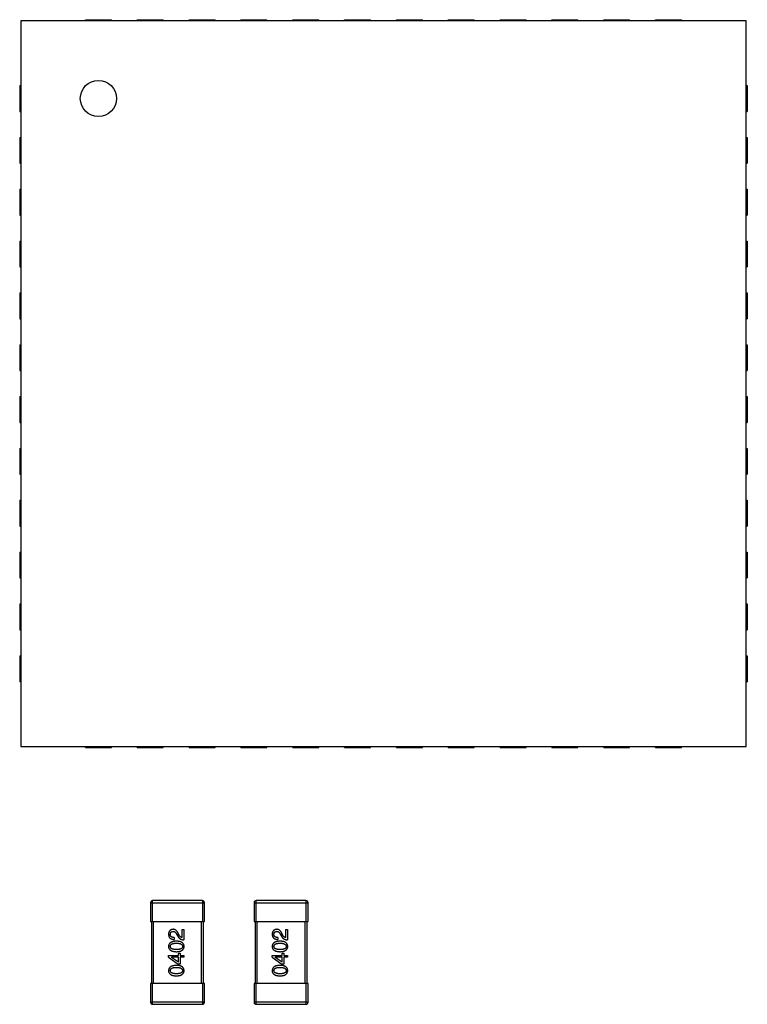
# Model space of a CAD drawing. Header units: millimetres. Extents: x 170 to 326, y 157 to 284.
# Tile 70 of 117: x 281.49 to 288.51, y 222.18 to 231.67. Entities that reach past the tile are written whole.
import ezdxf

# ---------------------------------------------------------------- set-up
doc = ezdxf.new("R2010")
doc.units = ezdxf.units.MM
doc.header["$LTSCALE"] = 30.734
doc.layers.get('0').update_dxf_attribs({"linetype": 'CONTINUOUS'})

msp = doc.modelspace()

# ---------------------------------------------------------------- linework, layer by layer
at = {"linetype": 'Continuous'}
for p, q in [((288.4977, 231.6632), (281.4977, 231.6632)), ((281.4977, 231.6632), (281.4977, 224.6632)), ((282.1227, 231.6732), (282.3727, 231.6732)), ((282.1227, 231.6632), (282.1227, 231.6732)), ((282.3727, 231.6632), (282.3727, 231.6732)), ((282.6227, 231.6732), (282.8727, 231.6732)), ((282.6227, 231.6632), (282.6227, 231.6732)), ((282.8727, 231.6632), (282.8727, 231.6732)), ((283.1227, 231.6732), (283.3727, 231.6732)), ((283.1227, 231.6632), (283.1227, 231.6732)), ((283.3727, 231.6632), (283.3727, 231.6732)), ((283.6227, 231.6732), (283.8727, 231.6732)), ((283.6227, 231.6632), (283.6227, 231.6732)), ((283.8727, 231.6632), (283.8727, 231.6732)), ((284.1227, 231.6732), (284.3727, 231.6732)), ((284.1227, 231.6632), (284.1227, 231.6732)), ((284.3727, 231.6632), (284.3727, 231.6732)), ((284.6227, 231.6732), (284.8727, 231.6732)), ((284.6227, 231.6632), (284.6227, 231.6732)), ((284.8727, 231.6632), (284.8727, 231.6732)), ((285.1227, 231.6732), (285.3727, 231.6732)), ((285.1227, 231.6632), (285.1227, 231.6732)), ((285.3727, 231.6632), (285.3727, 231.6732)), ((285.6227, 231.6732), (285.8727, 231.6732)), ((285.6227, 231.6632), (285.6227, 231.6732)), ((285.8727, 231.6632), (285.8727, 231.6732)), ((286.1227, 231.6732), (286.3727, 231.6732)), ((286.1227, 231.6632), (286.1227, 231.6732)), ((286.3727, 231.6632), (286.3727, 231.6732)), ((286.6227, 231.6732), (286.8727, 231.6732)), ((286.6227, 231.6632), (286.6227, 231.6732)), ((286.8727, 231.6632), (286.8727, 231.6732)), ((287.1227, 231.6732), (287.3727, 231.6732)), ((287.1227, 231.6632), (287.1227, 231.6732)), ((287.3727, 231.6632), (287.3727, 231.6732)), ((287.6227, 231.6732), (287.8727, 231.6732)), ((287.6227, 231.6632), (287.6227, 231.6732)), ((287.8727, 231.6732), (287.8727, 231.6632)), ((288.4977, 224.6632), (288.4977, 231.6632)), ((281.4877, 231.0382), (281.4977, 231.0382)), ((281.4877, 231.0382), (281.4877, 230.7882)), ((288.4977, 231.0382), (288.5077, 231.0382)), ((288.5077, 231.0382), (288.5077, 230.7882)), ((281.4877, 230.7882), (281.4977, 230.7882)), ((288.4977, 230.7882), (288.5077, 230.7882)), ((281.4877, 230.5382), (281.4977, 230.5382)), ((281.4877, 230.5382), (281.4877, 230.2882)), ((288.4977, 230.5382), (288.5077, 230.5382)), ((288.5077, 230.5382), (288.5077, 230.2882)), ((281.4877, 230.2882), (281.4977, 230.2882)), ((288.4977, 230.2882), (288.5077, 230.2882)), ((281.4877, 230.0382), (281.4977, 230.0382)), ((281.4877, 230.0382), (281.4877, 229.7882)), ((288.4977, 230.0382), (288.5077, 230.0382)), ((288.5077, 230.0382), (288.5077, 229.7882)), ((281.4877, 229.7882), (281.4977, 229.7882)), ((288.4977, 229.7882), (288.5077, 229.7882)), ((281.4877, 229.5382), (281.4977, 229.5382)), ((281.4877, 229.5382), (281.4877, 229.2882)), ((288.4977, 229.5382), (288.5077, 229.5382)), ((288.5077, 229.5382), (288.5077, 229.2882)), ((281.4877, 229.2882), (281.4977, 229.2882)), ((288.4977, 229.2882), (288.5077, 229.2882)), ((281.4877, 229.0382), (281.4977, 229.0382)), ((281.4877, 229.0382), (281.4877, 228.7882)), ((288.4977, 229.0382), (288.5077, 229.0382)), ((288.5077, 229.0382), (288.5077, 228.7882)), ((281.4877, 228.7882), (281.4977, 228.7882)), ((288.4977, 228.7882), (288.5077, 228.7882)), ((281.4877, 228.5382), (281.4977, 228.5382)), ((281.4877, 228.5382), (281.4877, 228.2882)), ((288.4977, 228.5382), (288.5077, 228.5382)), ((288.5077, 228.5382), (288.5077, 228.2882)), ((281.4877, 228.2882), (281.4977, 228.2882)), ((288.4977, 228.2882), (288.5077, 228.2882)), ((281.4877, 228.0382), (281.4977, 228.0382)), ((281.4877, 228.0382), (281.4877, 227.7882)), ((288.4977, 228.0382), (288.5077, 228.0382)), ((288.5077, 228.0382), (288.5077, 227.7882)), ((281.4877, 227.7882), (281.4977, 227.7882)), ((288.4977, 227.7882), (288.5077, 227.7882)), ((281.4877, 227.5382), (281.4977, 227.5382)), ((281.4877, 227.5382), (281.4877, 227.2882)), ((288.4977, 227.5382), (288.5077, 227.5382)), ((288.5077, 227.5382), (288.5077, 227.2882)), ((281.4877, 227.2882), (281.4977, 227.2882)), ((288.4977, 227.2882), (288.5077, 227.2882)), ((281.4877, 227.0382), (281.4977, 227.0382)), ((281.4877, 227.0382), (281.4877, 226.7882)), ((288.4977, 227.0382), (288.5077, 227.0382)), ((288.5077, 227.0382), (288.5077, 226.7882)), ((281.4877, 226.7882), (281.4977, 226.7882)), ((288.4977, 226.7882), (288.5077, 226.7882)), ((281.4877, 226.5382), (281.4977, 226.5382)), ((281.4877, 226.5382), (281.4877, 226.2882)), ((288.4977, 226.5382), (288.5077, 226.5382)), ((288.5077, 226.5382), (288.5077, 226.2882)), ((281.4877, 226.2882), (281.4977, 226.2882)), ((288.4977, 226.2882), (288.5077, 226.2882)), ((281.4877, 226.0382), (281.4977, 226.0382)), ((281.4877, 226.0382), (281.4877, 225.7882)), ((288.4977, 226.0382), (288.5077, 226.0382)), ((288.5077, 226.0382), (288.5077, 225.7882)), ((281.4877, 225.7882), (281.4977, 225.7882)), ((288.4977, 225.7882), (288.5077, 225.7882)), ((281.4877, 225.5382), (281.4977, 225.5382)), ((281.4877, 225.5382), (281.4877, 225.2882)), ((288.4977, 225.5382), (288.5077, 225.5382)), ((288.5077, 225.5382), (288.5077, 225.2882)), ((281.4977, 225.2882), (281.4877, 225.2882)), ((288.4977, 225.2882), (288.5077, 225.2882)), ((281.4977, 224.6632), (288.4977, 224.6632)), ((282.1227, 224.6532), (282.1227, 224.6632)), ((282.1227, 224.6532), (282.3727, 224.6532)), ((282.3727, 224.6532), (282.3727, 224.6632)), ((282.6227, 224.6532), (282.6227, 224.6632)), ((282.6227, 224.6532), (282.8727, 224.6532)), ((282.8727, 224.6532), (282.8727, 224.6632)), ((283.1227, 224.6532), (283.1227, 224.6632)), ((283.1227, 224.6532), (283.3727, 224.6532)), ((283.3727, 224.6532), (283.3727, 224.6632)), ((283.6227, 224.6532), (283.6227, 224.6632)), ((283.6227, 224.6532), (283.8727, 224.6532)), ((283.8727, 224.6532), (283.8727, 224.6632)), ((284.1227, 224.6532), (284.1227, 224.6632)), ((284.1227, 224.6532), (284.3727, 224.6532)), ((284.3727, 224.6532), (284.3727, 224.6632)), ((284.6227, 224.6532), (284.6227, 224.6632)), ((284.6227, 224.6532), (284.8727, 224.6532)), ((284.8727, 224.6532), (284.8727, 224.6632)), ((285.1227, 224.6532), (285.1227, 224.6632)), ((285.1227, 224.6532), (285.3727, 224.6532)), ((285.3727, 224.6532), (285.3727, 224.6632)), ((285.6227, 224.6532), (285.6227, 224.6632)), ((285.6227, 224.6532), (285.8727, 224.6532)), ((285.8727, 224.6532), (285.8727, 224.6632)), ((286.1227, 224.6532), (286.1227, 224.6632)), ((286.1227, 224.6532), (286.3727, 224.6532)), ((286.3727, 224.6532), (286.3727, 224.6632)), ((286.6227, 224.6532), (286.6227, 224.6632)), ((286.6227, 224.6532), (286.8727, 224.6532)), ((286.8727, 224.6532), (286.8727, 224.6632)), ((287.1227, 224.6532), (287.1227, 224.6632)), ((287.1227, 224.6532), (287.3727, 224.6532)), ((287.3727, 224.6532), (287.3727, 224.6632)), ((287.6227, 224.6532), (287.6227, 224.6632)), ((287.6227, 224.6532), (287.8727, 224.6532)), ((287.8727, 224.6532), (287.8727, 224.6632)), ((282.75, 223.1563), (283.27, 223.1563)), ((282.75, 223.1563), (282.75, 222.9763)), ((283.25, 223.1763), (282.77, 223.1763)), ((282.77, 222.9763), (282.77, 223.1763)), ((283.25, 223.1763), (283.25, 222.9763)), ((283.27, 222.9763), (283.27, 223.1563)), ((283.75, 223.1563), (284.27, 223.1563)), ((283.75, 223.1563), (283.75, 222.9763)), ((284.25, 223.1763), (283.77, 223.1763)), ((283.77, 222.9763), (283.77, 223.1763)), ((284.25, 223.1763), (284.25, 222.9763)), ((284.27, 222.9763), (284.27, 223.1563)), ((282.75, 222.9763), (283.27, 222.9763)), ((282.76, 222.9763), (282.76, 222.3763)), ((282.78, 222.3763), (282.78, 222.9763)), ((283.054, 222.8994), (283.0713, 222.8994)), ((283.054, 222.8191), (283.054, 222.8994)), ((283.0713, 222.8994), (283.0713, 222.7986)), ((283.24, 222.9763), (283.24, 222.3763)), ((283.26, 222.3763), (283.26, 222.9763)), ((283.75, 222.9763), (284.27, 222.9763)), ((283.76, 222.9763), (283.76, 222.3763)), ((283.78, 222.3763), (283.78, 222.9763)), ((284.054, 222.8994), (284.0713, 222.8994)), ((284.054, 222.8191), (284.054, 222.8994)), ((284.0713, 222.8994), (284.0713, 222.7986)), ((284.24, 222.9763), (284.24, 222.3763)), ((284.26, 222.3763), (284.26, 222.9763)), ((282.977, 222.8207), (282.977, 222.8019)), ((283.0016, 222.8527), (283.0131, 222.833)), ((283.0262, 222.8437), (283.0172, 222.8593)), ((283.977, 222.8207), (283.977, 222.8019)), ((284.0016, 222.8527), (284.0131, 222.833)), ((284.0262, 222.8437), (284.0172, 222.8593)), ((282.9237, 222.6474), (283.0196, 222.6474)), ((282.9237, 222.6319), (282.9237, 222.6474)), ((282.9237, 222.6319), (283.0172, 222.5646)), ((283.0196, 222.6294), (282.9524, 222.6294)), ((282.9524, 222.6294), (282.9524, 222.6286)), ((283.0196, 222.5819), (282.9524, 222.6286)), ((283.0196, 222.6696), (283.0352, 222.6696)), ((283.0196, 222.6474), (283.0196, 222.6696)), ((283.0196, 222.5819), (283.0196, 222.6294)), ((283.0352, 222.6696), (283.0352, 222.6474)), ((283.0352, 222.6474), (283.0713, 222.6474)), ((283.0713, 222.6294), (283.0352, 222.6294)), ((283.0352, 222.6294), (283.0352, 222.5646)), ((283.0713, 222.6474), (283.0713, 222.6294)), ((283.9237, 222.6474), (284.0196, 222.6474)), ((283.9237, 222.6319), (283.9237, 222.6474)), ((283.9237, 222.6319), (284.0172, 222.5646)), ((284.0196, 222.6294), (283.9524, 222.6294)), ((283.9524, 222.6294), (283.9524, 222.6286)), ((284.0196, 222.5819), (283.9524, 222.6286)), ((284.0196, 222.6696), (284.0352, 222.6696)), ((284.0196, 222.6474), (284.0196, 222.6696)), ((284.0196, 222.5819), (284.0196, 222.6294)), ((284.0352, 222.6696), (284.0352, 222.6474)), ((284.0352, 222.6474), (284.0713, 222.6474)), ((284.0713, 222.6294), (284.0352, 222.6294)), ((284.0352, 222.6294), (284.0352, 222.5646)), ((284.0713, 222.6474), (284.0713, 222.6294)), ((283.0352, 222.5646), (283.0172, 222.5646)), ((284.0352, 222.5646), (284.0172, 222.5646)), ((283.27, 222.3763), (282.75, 222.3763)), ((282.75, 222.3763), (282.75, 222.1963)), ((282.77, 222.1763), (282.77, 222.3763)), ((283.25, 222.3763), (283.25, 222.1763)), ((283.27, 222.1963), (283.27, 222.3763)), ((284.27, 222.3763), (283.75, 222.3763)), ((283.75, 222.3763), (283.75, 222.1963)), ((283.77, 222.1763), (283.77, 222.3763)), ((284.25, 222.3763), (284.25, 222.1763)), ((284.27, 222.1963), (284.27, 222.3763)), ((283.27, 222.1963), (282.75, 222.1963)), ((282.77, 222.1763), (283.25, 222.1763)), ((284.27, 222.1963), (283.75, 222.1963)), ((283.77, 222.1763), (284.25, 222.1763))]:
    msp.add_line(p, q, dxfattribs=at)
msp.add_circle((282.2477, 230.9132), 0.175, dxfattribs=at)
for centre, start, end in [((282.77, 223.1563), 90, 180), ((283.25, 223.1563), 0, 90), ((283.77, 223.1563), 90, 180), ((284.25, 223.1563), 0, 90), ((282.77, 222.1963), 180, 270), ((283.25, 222.1963), 270, 0), ((283.77, 222.1963), 180, 270), ((284.25, 222.1963), 270, 0)]:
    msp.add_arc(centre, 0.02, start, end, dxfattribs=at)
for points, knots in [([(282.968, 222.8994), (282.9663, 222.8993), (282.963, 222.899), (282.9582, 222.8982), (282.9537, 222.8971), (282.9496, 222.8957), (282.9457, 222.8939), (282.9421, 222.8918), (282.9389, 222.8894), (282.9359, 222.8866), (282.9333, 222.8835), (282.931, 222.88), (282.929, 222.8763), (282.9273, 222.8722), (282.926, 222.8678), (282.9248, 222.8631), (282.9241, 222.858), (282.9238, 222.8545), (282.9237, 222.8527)], [0, 0, 0, 0, 0.070688, 0.137741, 0.201612, 0.262778, 0.321223, 0.378455, 0.434411, 0.490146, 0.546362, 0.603392, 0.662208, 0.723401, 0.787372, 0.85442, 0.925153, 1, 1, 1, 1]), ([(283.0172, 222.8593), (283.0164, 222.861), (283.0148, 222.8643), (283.0123, 222.869), (283.0098, 222.8734), (283.0071, 222.8774), (283.0043, 222.8811), (283.0015, 222.8845), (282.9985, 222.8875), (282.9955, 222.8902), (282.9924, 222.8926), (282.9892, 222.8946), (282.9858, 222.8962), (282.9824, 222.8976), (282.979, 222.8986), (282.9754, 222.8992), (282.9717, 222.8995), (282.9692, 222.8995), (282.968, 222.8994)], [0, 0, 0, 0, 0.082731, 0.161257, 0.236138, 0.307554, 0.375712, 0.440848, 0.502916, 0.562567, 0.619798, 0.675716, 0.73039, 0.78386, 0.837315, 0.890547, 0.944917, 1, 1, 1, 1]), ([(283.968, 222.8994), (283.9663, 222.8993), (283.963, 222.899), (283.9582, 222.8982), (283.9537, 222.8971), (283.9496, 222.8957), (283.9457, 222.8939), (283.9421, 222.8918), (283.9389, 222.8894), (283.9359, 222.8866), (283.9333, 222.8835), (283.931, 222.88), (283.929, 222.8763), (283.9273, 222.8722), (283.926, 222.8678), (283.9248, 222.8631), (283.9241, 222.858), (283.9238, 222.8545), (283.9237, 222.8527)], [0, 0, 0, 0, 0.070688, 0.137741, 0.201612, 0.262778, 0.321223, 0.378455, 0.434411, 0.490146, 0.546362, 0.603392, 0.662208, 0.723401, 0.787372, 0.85442, 0.925153, 1, 1, 1, 1]), ([(284.0172, 222.8593), (284.0164, 222.861), (284.0148, 222.8643), (284.0123, 222.869), (284.0098, 222.8734), (284.0071, 222.8774), (284.0043, 222.8811), (284.0015, 222.8845), (283.9985, 222.8875), (283.9955, 222.8902), (283.9924, 222.8926), (283.9892, 222.8946), (283.9858, 222.8962), (283.9824, 222.8976), (283.979, 222.8986), (283.9754, 222.8992), (283.9717, 222.8995), (283.9692, 222.8995), (283.968, 222.8994)], [0, 0, 0, 0, 0.082731, 0.161257, 0.236138, 0.307554, 0.375712, 0.440848, 0.502916, 0.562567, 0.619798, 0.675716, 0.73039, 0.78386, 0.837315, 0.890547, 0.944917, 1, 1, 1, 1]), ([(282.9237, 222.8527), (282.9238, 222.8507), (282.924, 222.8468), (282.9248, 222.8411), (282.926, 222.8358), (282.9276, 222.8308), (282.9295, 222.8263), (282.9319, 222.8221), (282.9346, 222.8183), (282.9378, 222.8149), (282.9414, 222.8119), (282.9453, 222.8093), (282.9496, 222.8071), (282.9543, 222.8053), (282.9595, 222.8038), (282.965, 222.8028), (282.9708, 222.8021), (282.9749, 222.802), (282.977, 222.8019)], [0, 0, 0, 0, 0.07282, 0.141057, 0.2062, 0.267672, 0.326735, 0.383519, 0.439188, 0.494454, 0.549628, 0.605958, 0.66397, 0.72402, 0.787502, 0.854127, 0.925065, 1, 1, 1, 1]), ([(282.9409, 222.8503), (282.941, 222.8514), (282.9411, 222.8536), (282.9414, 222.8568), (282.9421, 222.8597), (282.9428, 222.8625), (282.9438, 222.8651), (282.9449, 222.8675), (282.9463, 222.8696), (282.9478, 222.8716), (282.9496, 222.8733), (282.9515, 222.8749), (282.9537, 222.8762), (282.956, 222.8774), (282.9585, 222.8782), (282.9612, 222.879), (282.9641, 222.8795), (282.9661, 222.8797), (282.9672, 222.8798)], [0, 0, 0, 0, 0.076112, 0.148436, 0.216883, 0.281466, 0.34298, 0.402356, 0.459881, 0.51546, 0.571111, 0.62658, 0.683162, 0.741007, 0.801404, 0.863825, 0.930544, 1, 1, 1, 1]), ([(282.977, 222.8207), (282.9755, 222.8208), (282.9727, 222.8209), (282.9686, 222.8213), (282.9648, 222.8219), (282.9613, 222.8228), (282.958, 222.8239), (282.955, 222.8252), (282.9523, 222.8267), (282.9499, 222.8285), (282.9478, 222.8304), (282.9459, 222.8326), (282.9444, 222.835), (282.9431, 222.8377), (282.9421, 222.8405), (282.9414, 222.8436), (282.941, 222.8468), (282.941, 222.8491), (282.9409, 222.8503)], [0, 0, 0, 0, 0.082594, 0.15978, 0.232961, 0.301462, 0.365595, 0.426678, 0.484662, 0.540809, 0.595146, 0.648401, 0.702272, 0.757102, 0.813447, 0.872233, 0.934055, 1, 1, 1, 1]), ([(282.9672, 222.8798), (282.968, 222.8798), (282.9696, 222.8799), (282.972, 222.8797), (282.9744, 222.8793), (282.9767, 222.8787), (282.979, 222.8778), (282.9813, 222.8767), (282.9835, 222.8754), (282.9856, 222.8738), (282.9878, 222.872), (282.9899, 222.8699), (282.9919, 222.8676), (282.994, 222.8651), (282.9959, 222.8624), (282.9979, 222.8594), (282.9998, 222.8561), (283.001, 222.8539), (283.0016, 222.8527)], [0, 0, 0, 0, 0.052237, 0.103888, 0.155485, 0.207395, 0.259864, 0.31356, 0.369176, 0.4266, 0.486836, 0.550048, 0.61567, 0.685271, 0.75824, 0.834614, 0.915635, 1, 1, 1, 1]), ([(283.0131, 222.833), (283.0138, 222.8317), (283.0153, 222.829), (283.0179, 222.8252), (283.0205, 222.8216), (283.0234, 222.8183), (283.0264, 222.8152), (283.0297, 222.8124), (283.033, 222.8099), (283.0366, 222.8076), (283.0403, 222.8055), (283.0442, 222.8038), (283.0483, 222.8023), (283.0526, 222.801), (283.057, 222.8), (283.0616, 222.7993), (283.0664, 222.7988), (283.0696, 222.7987), (283.0713, 222.7986)], [0, 0, 0, 0, 0.065828, 0.130094, 0.192451, 0.254037, 0.313974, 0.373757, 0.433048, 0.492243, 0.551902, 0.611758, 0.672678, 0.734814, 0.798569, 0.863693, 0.930488, 1, 1, 1, 1]), ([(283.054, 222.8191), (283.0527, 222.8194), (283.0501, 222.8199), (283.0464, 222.8215), (283.0427, 222.8237), (283.0391, 222.8265), (283.0357, 222.8299), (283.0324, 222.8339), (283.0291, 222.8386), (283.0272, 222.8419), (283.0262, 222.8437)], [0, 0, 0, 0, 0.103034, 0.208166, 0.318255, 0.434664, 0.559728, 0.695394, 0.841708, 1, 1, 1, 1]), ([(283.9237, 222.8527), (283.9238, 222.8507), (283.924, 222.8468), (283.9248, 222.8411), (283.926, 222.8358), (283.9276, 222.8308), (283.9295, 222.8263), (283.9319, 222.8221), (283.9346, 222.8183), (283.9378, 222.8149), (283.9414, 222.8119), (283.9453, 222.8093), (283.9496, 222.8071), (283.9543, 222.8053), (283.9595, 222.8038), (283.965, 222.8028), (283.9708, 222.8021), (283.9749, 222.802), (283.977, 222.8019)], [0, 0, 0, 0, 0.07282, 0.141057, 0.2062, 0.267672, 0.326735, 0.383519, 0.439188, 0.494454, 0.549628, 0.605958, 0.66397, 0.72402, 0.787502, 0.854127, 0.925065, 1, 1, 1, 1]), ([(283.9409, 222.8503), (283.941, 222.8514), (283.9411, 222.8536), (283.9414, 222.8568), (283.9421, 222.8597), (283.9428, 222.8625), (283.9438, 222.8651), (283.9449, 222.8675), (283.9463, 222.8696), (283.9478, 222.8716), (283.9496, 222.8733), (283.9515, 222.8749), (283.9537, 222.8762), (283.956, 222.8774), (283.9585, 222.8782), (283.9612, 222.879), (283.9641, 222.8795), (283.9661, 222.8797), (283.9672, 222.8798)], [0, 0, 0, 0, 0.076112, 0.148436, 0.216883, 0.281466, 0.34298, 0.402356, 0.459881, 0.51546, 0.571111, 0.62658, 0.683162, 0.741007, 0.801404, 0.863825, 0.930544, 1, 1, 1, 1]), ([(283.977, 222.8207), (283.9755, 222.8208), (283.9727, 222.8209), (283.9686, 222.8213), (283.9648, 222.8219), (283.9613, 222.8228), (283.958, 222.8239), (283.955, 222.8252), (283.9523, 222.8267), (283.9499, 222.8285), (283.9478, 222.8304), (283.9459, 222.8326), (283.9444, 222.835), (283.9431, 222.8377), (283.9421, 222.8405), (283.9414, 222.8436), (283.941, 222.8468), (283.941, 222.8491), (283.9409, 222.8503)], [0, 0, 0, 0, 0.082594, 0.15978, 0.232961, 0.301462, 0.365595, 0.426678, 0.484662, 0.540809, 0.595146, 0.648401, 0.702272, 0.757102, 0.813447, 0.872233, 0.934055, 1, 1, 1, 1]), ([(283.9672, 222.8798), (283.968, 222.8798), (283.9696, 222.8799), (283.972, 222.8797), (283.9744, 222.8793), (283.9767, 222.8787), (283.979, 222.8778), (283.9813, 222.8767), (283.9835, 222.8754), (283.9856, 222.8738), (283.9878, 222.872), (283.9899, 222.8699), (283.9919, 222.8676), (283.994, 222.8651), (283.9959, 222.8624), (283.9979, 222.8594), (283.9998, 222.8561), (284.001, 222.8539), (284.0016, 222.8527)], [0, 0, 0, 0, 0.052237, 0.103888, 0.155485, 0.207395, 0.259864, 0.31356, 0.369176, 0.4266, 0.486836, 0.550048, 0.61567, 0.685271, 0.75824, 0.834614, 0.915635, 1, 1, 1, 1]), ([(284.0131, 222.833), (284.0138, 222.8317), (284.0153, 222.829), (284.0179, 222.8252), (284.0205, 222.8216), (284.0234, 222.8183), (284.0264, 222.8152), (284.0297, 222.8124), (284.033, 222.8099), (284.0366, 222.8076), (284.0403, 222.8055), (284.0442, 222.8038), (284.0483, 222.8023), (284.0526, 222.801), (284.057, 222.8), (284.0616, 222.7993), (284.0664, 222.7988), (284.0696, 222.7987), (284.0713, 222.7986)], [0, 0, 0, 0, 0.065828, 0.130094, 0.192451, 0.254037, 0.313974, 0.373757, 0.433048, 0.492243, 0.551902, 0.611758, 0.672678, 0.734814, 0.798569, 0.863693, 0.930488, 1, 1, 1, 1]), ([(284.054, 222.8191), (284.0527, 222.8194), (284.0501, 222.8199), (284.0464, 222.8215), (284.0427, 222.8237), (284.0391, 222.8265), (284.0357, 222.8299), (284.0324, 222.8339), (284.0291, 222.8386), (284.0272, 222.8419), (284.0262, 222.8437)], [0, 0, 0, 0, 0.103034, 0.208166, 0.318255, 0.434664, 0.559728, 0.695394, 0.841708, 1, 1, 1, 1]), ([(282.9999, 222.7853), (282.9969, 222.7852), (282.9911, 222.7849), (282.9826, 222.7841), (282.9747, 222.7829), (282.9673, 222.7813), (282.9606, 222.7794), (282.9543, 222.7772), (282.9487, 222.7745), (282.9436, 222.7715), (282.9391, 222.7681), (282.9351, 222.7644), (282.9318, 222.7603), (282.929, 222.7558), (282.9268, 222.751), (282.9251, 222.7458), (282.9241, 222.7403), (282.9238, 222.7365), (282.9237, 222.7345)], [0, 0, 0, 0, 0.088475, 0.171606, 0.249595, 0.322626, 0.391327, 0.455765, 0.516374, 0.573675, 0.628522, 0.681161, 0.732559, 0.783563, 0.83504, 0.887639, 0.942585, 1, 1, 1, 1]), ([(282.9237, 222.7345), (282.9238, 222.7325), (282.924, 222.7286), (282.9249, 222.723), (282.9266, 222.7177), (282.9287, 222.7128), (282.9314, 222.7083), (282.9348, 222.7042), (282.9387, 222.7004), (282.9432, 222.6971), (282.9483, 222.6941), (282.954, 222.6915), (282.9602, 222.6892), (282.967, 222.6874), (282.9744, 222.6858), (282.9824, 222.6847), (282.991, 222.684), (282.9969, 222.6838), (282.9999, 222.6837)], [0, 0, 0, 0, 0.057911, 0.113262, 0.165956, 0.217443, 0.268511, 0.319665, 0.372, 0.426129, 0.483365, 0.543779, 0.607756, 0.676562, 0.749704, 0.827713, 0.911177, 1, 1, 1, 1]), ([(282.9409, 222.7345), (282.941, 222.7358), (282.9411, 222.7382), (282.9417, 222.7418), (282.9429, 222.7451), (282.9445, 222.7482), (282.9467, 222.751), (282.9492, 222.7536), (282.9523, 222.7559), (282.9557, 222.758), (282.9597, 222.7598), (282.9641, 222.7614), (282.9689, 222.7627), (282.9742, 222.7638), (282.98, 222.7646), (282.9863, 222.7652), (282.9929, 222.7656), (282.9976, 222.7656), (282.9999, 222.7656)], [0, 0, 0, 0, 0.050604, 0.098688, 0.145699, 0.191791, 0.238625, 0.286717, 0.337546, 0.391814, 0.449755, 0.512106, 0.579685, 0.652048, 0.730262, 0.814146, 0.904281, 1, 1, 1, 1]), ([(282.9999, 222.7042), (282.9976, 222.7042), (282.9929, 222.7042), (282.9863, 222.7046), (282.98, 222.7052), (282.9742, 222.706), (282.9689, 222.7071), (282.9641, 222.7083), (282.9597, 222.7099), (282.9557, 222.7117), (282.9522, 222.7137), (282.9492, 222.7159), (282.9467, 222.7184), (282.9445, 222.7212), (282.9429, 222.7242), (282.9417, 222.7274), (282.9411, 222.7309), (282.941, 222.7333), (282.9409, 222.7345)], [0, 0, 0, 0, 0.096452, 0.187278, 0.271765, 0.350519, 0.423437, 0.491321, 0.554011, 0.612224, 0.666281, 0.717003, 0.764884, 0.811423, 0.856783, 0.902993, 0.950236, 1, 1, 1, 1]), ([(283.0737, 222.7345), (283.0736, 222.7365), (283.0734, 222.7404), (283.0725, 222.746), (283.071, 222.7512), (283.0689, 222.7561), (283.0662, 222.7607), (283.063, 222.7648), (283.0592, 222.7686), (283.0549, 222.7719), (283.0499, 222.7749), (283.0444, 222.7775), (283.0384, 222.7798), (283.0318, 222.7816), (283.0246, 222.7832), (283.0169, 222.7842), (283.0086, 222.785), (283.0029, 222.7852), (282.9999, 222.7853)], [0, 0, 0, 0, 0.059134, 0.115603, 0.169236, 0.221572, 0.273254, 0.32474, 0.377319, 0.431815, 0.488555, 0.548609, 0.612242, 0.680182, 0.75251, 0.829782, 0.91231, 1, 1, 1, 1]), ([(282.9999, 222.7656), (283.0023, 222.7656), (283.0068, 222.7656), (283.0135, 222.7652), (283.0196, 222.7646), (283.0253, 222.7638), (283.0306, 222.7627), (283.0354, 222.7614), (283.0398, 222.7598), (283.0437, 222.758), (283.0472, 222.7559), (283.0503, 222.7536), (283.0529, 222.751), (283.055, 222.7482), (283.0567, 222.7451), (283.058, 222.7418), (283.0587, 222.7382), (283.0589, 222.7358), (283.059, 222.7345)], [0, 0, 0, 0, 0.094834, 0.184067, 0.267029, 0.344713, 0.417334, 0.484367, 0.546941, 0.604717, 0.65953, 0.710539, 0.759381, 0.806382, 0.853027, 0.900623, 0.949121, 1, 1, 1, 1]), ([(283.059, 222.7345), (283.0589, 222.7333), (283.0588, 222.7309), (283.0581, 222.7274), (283.057, 222.7241), (283.0553, 222.7212), (283.0532, 222.7184), (283.0507, 222.7159), (283.0476, 222.7137), (283.0441, 222.7117), (283.0402, 222.7099), (283.0358, 222.7083), (283.0309, 222.7071), (283.0256, 222.706), (283.0199, 222.7052), (283.0136, 222.7046), (283.0069, 222.7042), (283.0023, 222.7042), (282.9999, 222.7042)], [0, 0, 0, 0, 0.049766, 0.097012, 0.143225, 0.188786, 0.235079, 0.282962, 0.333687, 0.387747, 0.445963, 0.508657, 0.576545, 0.649868, 0.72822, 0.812712, 0.903543, 1, 1, 1, 1]), ([(282.9999, 222.6837), (283.0029, 222.6838), (283.0086, 222.684), (283.0169, 222.6847), (283.0246, 222.6858), (283.0318, 222.6874), (283.0384, 222.6892), (283.0444, 222.6915), (283.0499, 222.6941), (283.0548, 222.6971), (283.0592, 222.7004), (283.063, 222.7042), (283.0662, 222.7083), (283.0689, 222.7128), (283.071, 222.7177), (283.0725, 222.723), (283.0734, 222.7286), (283.0736, 222.7325), (283.0737, 222.7345)], [0, 0, 0, 0, 0.087693, 0.170223, 0.247496, 0.319826, 0.387768, 0.451403, 0.511459, 0.568358, 0.622671, 0.675251, 0.726739, 0.778422, 0.830759, 0.884394, 0.940865, 1, 1, 1, 1]), ([(283.9999, 222.7853), (283.9969, 222.7852), (283.9911, 222.7849), (283.9826, 222.7841), (283.9747, 222.7829), (283.9673, 222.7813), (283.9606, 222.7794), (283.9543, 222.7772), (283.9487, 222.7745), (283.9436, 222.7715), (283.9391, 222.7681), (283.9351, 222.7644), (283.9318, 222.7603), (283.929, 222.7558), (283.9268, 222.751), (283.9251, 222.7458), (283.9241, 222.7403), (283.9238, 222.7365), (283.9237, 222.7345)], [0, 0, 0, 0, 0.088475, 0.171606, 0.249595, 0.322626, 0.391327, 0.455765, 0.516374, 0.573675, 0.628522, 0.681161, 0.732559, 0.783563, 0.83504, 0.887639, 0.942585, 1, 1, 1, 1]), ([(283.9237, 222.7345), (283.9238, 222.7325), (283.924, 222.7286), (283.9249, 222.723), (283.9266, 222.7177), (283.9287, 222.7128), (283.9314, 222.7083), (283.9348, 222.7042), (283.9387, 222.7004), (283.9432, 222.6971), (283.9483, 222.6941), (283.954, 222.6915), (283.9602, 222.6892), (283.967, 222.6874), (283.9744, 222.6858), (283.9824, 222.6847), (283.991, 222.684), (283.9969, 222.6838), (283.9999, 222.6837)], [0, 0, 0, 0, 0.057911, 0.113262, 0.165956, 0.217443, 0.268511, 0.319665, 0.372, 0.426129, 0.483365, 0.543779, 0.607756, 0.676562, 0.749704, 0.827713, 0.911177, 1, 1, 1, 1]), ([(283.9409, 222.7345), (283.941, 222.7358), (283.9411, 222.7382), (283.9417, 222.7418), (283.9429, 222.7451), (283.9445, 222.7482), (283.9467, 222.751), (283.9492, 222.7536), (283.9523, 222.7559), (283.9557, 222.758), (283.9597, 222.7598), (283.9641, 222.7614), (283.9689, 222.7627), (283.9742, 222.7638), (283.98, 222.7646), (283.9863, 222.7652), (283.9929, 222.7656), (283.9976, 222.7656), (283.9999, 222.7656)], [0, 0, 0, 0, 0.050604, 0.098688, 0.145699, 0.191791, 0.238625, 0.286717, 0.337546, 0.391814, 0.449755, 0.512106, 0.579685, 0.652048, 0.730262, 0.814146, 0.904281, 1, 1, 1, 1]), ([(283.9999, 222.7042), (283.9976, 222.7042), (283.9929, 222.7042), (283.9863, 222.7046), (283.98, 222.7052), (283.9742, 222.706), (283.9689, 222.7071), (283.9641, 222.7083), (283.9597, 222.7099), (283.9557, 222.7117), (283.9522, 222.7137), (283.9492, 222.7159), (283.9467, 222.7184), (283.9445, 222.7212), (283.9429, 222.7242), (283.9417, 222.7274), (283.9411, 222.7309), (283.941, 222.7333), (283.9409, 222.7345)], [0, 0, 0, 0, 0.096452, 0.187278, 0.271765, 0.350519, 0.423437, 0.491321, 0.554011, 0.612224, 0.666281, 0.717003, 0.764884, 0.811423, 0.856783, 0.902993, 0.950236, 1, 1, 1, 1]), ([(284.0737, 222.7345), (284.0736, 222.7365), (284.0734, 222.7404), (284.0725, 222.746), (284.071, 222.7512), (284.0689, 222.7561), (284.0662, 222.7607), (284.063, 222.7648), (284.0592, 222.7686), (284.0549, 222.7719), (284.0499, 222.7749), (284.0444, 222.7775), (284.0384, 222.7798), (284.0318, 222.7816), (284.0246, 222.7832), (284.0169, 222.7842), (284.0086, 222.785), (284.0029, 222.7852), (283.9999, 222.7853)], [0, 0, 0, 0, 0.059134, 0.115603, 0.169236, 0.221572, 0.273254, 0.32474, 0.377319, 0.431815, 0.488555, 0.548609, 0.612242, 0.680182, 0.75251, 0.829782, 0.91231, 1, 1, 1, 1]), ([(283.9999, 222.7656), (284.0023, 222.7656), (284.0068, 222.7656), (284.0135, 222.7652), (284.0196, 222.7646), (284.0253, 222.7638), (284.0306, 222.7627), (284.0354, 222.7614), (284.0398, 222.7598), (284.0437, 222.758), (284.0472, 222.7559), (284.0503, 222.7536), (284.0529, 222.751), (284.055, 222.7482), (284.0567, 222.7451), (284.058, 222.7418), (284.0587, 222.7382), (284.0589, 222.7358), (284.059, 222.7345)], [0, 0, 0, 0, 0.094834, 0.184067, 0.267029, 0.344713, 0.417334, 0.484367, 0.546941, 0.604717, 0.65953, 0.710539, 0.759381, 0.806382, 0.853027, 0.900623, 0.949121, 1, 1, 1, 1]), ([(284.059, 222.7345), (284.0589, 222.7333), (284.0588, 222.7309), (284.0581, 222.7274), (284.057, 222.7241), (284.0553, 222.7212), (284.0532, 222.7184), (284.0507, 222.7159), (284.0476, 222.7137), (284.0441, 222.7117), (284.0402, 222.7099), (284.0358, 222.7083), (284.0309, 222.7071), (284.0256, 222.706), (284.0199, 222.7052), (284.0136, 222.7046), (284.0069, 222.7042), (284.0023, 222.7042), (283.9999, 222.7042)], [0, 0, 0, 0, 0.049766, 0.097012, 0.143225, 0.188786, 0.235079, 0.282962, 0.333687, 0.387747, 0.445963, 0.508657, 0.576545, 0.649868, 0.72822, 0.812712, 0.903543, 1, 1, 1, 1]), ([(283.9999, 222.6837), (284.0029, 222.6838), (284.0086, 222.684), (284.0169, 222.6847), (284.0246, 222.6858), (284.0318, 222.6874), (284.0384, 222.6892), (284.0444, 222.6915), (284.0499, 222.6941), (284.0548, 222.6971), (284.0592, 222.7004), (284.063, 222.7042), (284.0662, 222.7083), (284.0689, 222.7128), (284.071, 222.7177), (284.0725, 222.723), (284.0734, 222.7286), (284.0736, 222.7325), (284.0737, 222.7345)], [0, 0, 0, 0, 0.087693, 0.170223, 0.247496, 0.319826, 0.387768, 0.451403, 0.511459, 0.568358, 0.622671, 0.675251, 0.726739, 0.778422, 0.830759, 0.884394, 0.940865, 1, 1, 1, 1]), ([(282.9999, 222.5522), (282.9969, 222.552), (282.9911, 222.5518), (282.9826, 222.5509), (282.9747, 222.5497), (282.9673, 222.5482), (282.9606, 222.5463), (282.9543, 222.544), (282.9487, 222.5414), (282.9436, 222.5384), (282.9391, 222.535), (282.9351, 222.5313), (282.9318, 222.5272), (282.929, 222.5227), (282.9268, 222.5179), (282.9251, 222.5127), (282.9241, 222.5071), (282.9238, 222.5033), (282.9237, 222.5013)], [0, 0, 0, 0, 0.088475, 0.171606, 0.249595, 0.322626, 0.391327, 0.455765, 0.516374, 0.573675, 0.628522, 0.681161, 0.732559, 0.783563, 0.83504, 0.887639, 0.942585, 1, 1, 1, 1]), ([(282.9409, 222.5013), (282.941, 222.5026), (282.9411, 222.5051), (282.9417, 222.5086), (282.9429, 222.512), (282.9445, 222.515), (282.9467, 222.5178), (282.9492, 222.5204), (282.9523, 222.5227), (282.9557, 222.5248), (282.9597, 222.5266), (282.9641, 222.5282), (282.9689, 222.5295), (282.9742, 222.5306), (282.98, 222.5315), (282.9863, 222.5321), (282.9929, 222.5324), (282.9976, 222.5325), (282.9999, 222.5325)], [0, 0, 0, 0, 0.050604, 0.098688, 0.145699, 0.191791, 0.238625, 0.286717, 0.337546, 0.391814, 0.449755, 0.512106, 0.579685, 0.652048, 0.730262, 0.814146, 0.904281, 1, 1, 1, 1]), ([(283.0737, 222.5013), (283.0736, 222.5033), (283.0734, 222.5072), (283.0725, 222.5128), (283.071, 222.5181), (283.0689, 222.523), (283.0662, 222.5275), (283.063, 222.5317), (283.0592, 222.5354), (283.0549, 222.5388), (283.0499, 222.5418), (283.0444, 222.5444), (283.0384, 222.5466), (283.0318, 222.5485), (283.0246, 222.55), (283.0169, 222.5511), (283.0086, 222.5519), (283.0029, 222.5521), (282.9999, 222.5522)], [0, 0, 0, 0, 0.059134, 0.115603, 0.169236, 0.221572, 0.273254, 0.32474, 0.377319, 0.431815, 0.488555, 0.548609, 0.612242, 0.680182, 0.75251, 0.829782, 0.91231, 1, 1, 1, 1]), ([(282.9999, 222.5325), (283.0023, 222.5325), (283.0068, 222.5324), (283.0135, 222.5321), (283.0196, 222.5315), (283.0253, 222.5306), (283.0306, 222.5295), (283.0354, 222.5282), (283.0398, 222.5267), (283.0437, 222.5248), (283.0472, 222.5227), (283.0503, 222.5204), (283.0529, 222.5179), (283.055, 222.515), (283.0567, 222.512), (283.058, 222.5086), (283.0587, 222.5051), (283.0589, 222.5026), (283.059, 222.5013)], [0, 0, 0, 0, 0.094834, 0.184067, 0.267029, 0.344713, 0.417334, 0.484367, 0.546941, 0.604717, 0.65953, 0.710539, 0.759381, 0.806382, 0.853027, 0.900623, 0.949121, 1, 1, 1, 1]), ([(283.9999, 222.5522), (283.9969, 222.552), (283.9911, 222.5518), (283.9826, 222.5509), (283.9747, 222.5497), (283.9673, 222.5482), (283.9606, 222.5463), (283.9543, 222.544), (283.9487, 222.5414), (283.9436, 222.5384), (283.9391, 222.535), (283.9351, 222.5313), (283.9318, 222.5272), (283.929, 222.5227), (283.9268, 222.5179), (283.9251, 222.5127), (283.9241, 222.5071), (283.9238, 222.5033), (283.9237, 222.5013)], [0, 0, 0, 0, 0.088475, 0.171606, 0.249595, 0.322626, 0.391327, 0.455765, 0.516374, 0.573675, 0.628522, 0.681161, 0.732559, 0.783563, 0.83504, 0.887639, 0.942585, 1, 1, 1, 1]), ([(283.9409, 222.5013), (283.941, 222.5026), (283.9411, 222.5051), (283.9417, 222.5086), (283.9429, 222.512), (283.9445, 222.515), (283.9467, 222.5178), (283.9492, 222.5204), (283.9523, 222.5227), (283.9557, 222.5248), (283.9597, 222.5266), (283.9641, 222.5282), (283.9689, 222.5295), (283.9742, 222.5306), (283.98, 222.5315), (283.9863, 222.5321), (283.9929, 222.5324), (283.9976, 222.5325), (283.9999, 222.5325)], [0, 0, 0, 0, 0.050604, 0.098688, 0.145699, 0.191791, 0.238625, 0.286717, 0.337546, 0.391814, 0.449755, 0.512106, 0.579685, 0.652048, 0.730262, 0.814146, 0.904281, 1, 1, 1, 1]), ([(284.0737, 222.5013), (284.0736, 222.5033), (284.0734, 222.5072), (284.0725, 222.5128), (284.071, 222.5181), (284.0689, 222.523), (284.0662, 222.5275), (284.063, 222.5317), (284.0592, 222.5354), (284.0549, 222.5388), (284.0499, 222.5418), (284.0444, 222.5444), (284.0384, 222.5466), (284.0318, 222.5485), (284.0246, 222.55), (284.0169, 222.5511), (284.0086, 222.5519), (284.0029, 222.5521), (283.9999, 222.5522)], [0, 0, 0, 0, 0.059134, 0.115603, 0.169236, 0.221572, 0.273254, 0.32474, 0.377319, 0.431815, 0.488555, 0.548609, 0.612242, 0.680182, 0.75251, 0.829782, 0.91231, 1, 1, 1, 1]), ([(283.9999, 222.5325), (284.0023, 222.5325), (284.0068, 222.5324), (284.0135, 222.5321), (284.0196, 222.5315), (284.0253, 222.5306), (284.0306, 222.5295), (284.0354, 222.5282), (284.0398, 222.5267), (284.0437, 222.5248), (284.0472, 222.5227), (284.0503, 222.5204), (284.0529, 222.5179), (284.055, 222.515), (284.0567, 222.512), (284.058, 222.5086), (284.0587, 222.5051), (284.0589, 222.5026), (284.059, 222.5013)], [0, 0, 0, 0, 0.094834, 0.184067, 0.267029, 0.344713, 0.417334, 0.484367, 0.546941, 0.604717, 0.65953, 0.710539, 0.759381, 0.806382, 0.853027, 0.900623, 0.949121, 1, 1, 1, 1]), ([(282.9237, 222.5013), (282.9238, 222.4994), (282.924, 222.4955), (282.9249, 222.4898), (282.9266, 222.4846), (282.9287, 222.4797), (282.9314, 222.4752), (282.9348, 222.471), (282.9387, 222.4673), (282.9432, 222.4639), (282.9483, 222.4609), (282.954, 222.4583), (282.9602, 222.4561), (282.967, 222.4542), (282.9744, 222.4527), (282.9824, 222.4516), (282.991, 222.4508), (282.9969, 222.4506), (282.9999, 222.4505)], [0, 0, 0, 0, 0.057911, 0.113262, 0.165956, 0.217443, 0.268511, 0.319665, 0.372, 0.426129, 0.483365, 0.543779, 0.607756, 0.676562, 0.749704, 0.827713, 0.911177, 1, 1, 1, 1]), ([(282.9999, 222.471), (282.9976, 222.471), (282.9929, 222.4711), (282.9863, 222.4715), (282.98, 222.472), (282.9742, 222.4728), (282.9689, 222.4739), (282.9641, 222.4752), (282.9597, 222.4767), (282.9557, 222.4785), (282.9522, 222.4805), (282.9492, 222.4827), (282.9467, 222.4853), (282.9445, 222.488), (282.9429, 222.491), (282.9417, 222.4942), (282.9411, 222.4977), (282.941, 222.5001), (282.9409, 222.5013)], [0, 0, 0, 0, 0.096452, 0.187278, 0.271765, 0.350519, 0.423437, 0.491321, 0.554011, 0.612224, 0.666281, 0.717003, 0.764884, 0.811423, 0.856783, 0.902993, 0.950236, 1, 1, 1, 1]), ([(282.9999, 222.4505), (283.0029, 222.4506), (283.0086, 222.4508), (283.0169, 222.4516), (283.0246, 222.4527), (283.0318, 222.4542), (283.0384, 222.4561), (283.0444, 222.4583), (283.0499, 222.4609), (283.0548, 222.4639), (283.0592, 222.4673), (283.063, 222.471), (283.0662, 222.4752), (283.0689, 222.4797), (283.071, 222.4846), (283.0725, 222.4898), (283.0734, 222.4955), (283.0736, 222.4994), (283.0737, 222.5013)], [0, 0, 0, 0, 0.087693, 0.170223, 0.247496, 0.319826, 0.387768, 0.451403, 0.511459, 0.568358, 0.622671, 0.675251, 0.726739, 0.778422, 0.830759, 0.884394, 0.940865, 1, 1, 1, 1]), ([(283.059, 222.5013), (283.0589, 222.5001), (283.0588, 222.4977), (283.0581, 222.4942), (283.057, 222.491), (283.0553, 222.488), (283.0532, 222.4853), (283.0507, 222.4827), (283.0476, 222.4805), (283.0441, 222.4785), (283.0402, 222.4767), (283.0358, 222.4752), (283.0309, 222.4739), (283.0256, 222.4728), (283.0199, 222.472), (283.0136, 222.4715), (283.0069, 222.4711), (283.0023, 222.471), (282.9999, 222.471)], [0, 0, 0, 0, 0.049766, 0.097012, 0.143225, 0.188786, 0.235079, 0.282962, 0.333687, 0.387747, 0.445963, 0.508657, 0.576545, 0.649868, 0.72822, 0.812712, 0.903543, 1, 1, 1, 1]), ([(283.9237, 222.5013), (283.9238, 222.4994), (283.924, 222.4955), (283.9249, 222.4898), (283.9266, 222.4846), (283.9287, 222.4797), (283.9314, 222.4752), (283.9348, 222.471), (283.9387, 222.4673), (283.9432, 222.4639), (283.9483, 222.4609), (283.954, 222.4583), (283.9602, 222.4561), (283.967, 222.4542), (283.9744, 222.4527), (283.9824, 222.4516), (283.991, 222.4508), (283.9969, 222.4506), (283.9999, 222.4505)], [0, 0, 0, 0, 0.057911, 0.113262, 0.165956, 0.217443, 0.268511, 0.319665, 0.372, 0.426129, 0.483365, 0.543779, 0.607756, 0.676562, 0.749704, 0.827713, 0.911177, 1, 1, 1, 1]), ([(283.9999, 222.471), (283.9976, 222.471), (283.9929, 222.4711), (283.9863, 222.4715), (283.98, 222.472), (283.9742, 222.4728), (283.9689, 222.4739), (283.9641, 222.4752), (283.9597, 222.4767), (283.9557, 222.4785), (283.9522, 222.4805), (283.9492, 222.4827), (283.9467, 222.4853), (283.9445, 222.488), (283.9429, 222.491), (283.9417, 222.4942), (283.9411, 222.4977), (283.941, 222.5001), (283.9409, 222.5013)], [0, 0, 0, 0, 0.096452, 0.187278, 0.271765, 0.350519, 0.423437, 0.491321, 0.554011, 0.612224, 0.666281, 0.717003, 0.764884, 0.811423, 0.856783, 0.902993, 0.950236, 1, 1, 1, 1]), ([(283.9999, 222.4505), (284.0029, 222.4506), (284.0086, 222.4508), (284.0169, 222.4516), (284.0246, 222.4527), (284.0318, 222.4542), (284.0384, 222.4561), (284.0444, 222.4583), (284.0499, 222.4609), (284.0548, 222.4639), (284.0592, 222.4673), (284.063, 222.471), (284.0662, 222.4752), (284.0689, 222.4797), (284.071, 222.4846), (284.0725, 222.4898), (284.0734, 222.4955), (284.0736, 222.4994), (284.0737, 222.5013)], [0, 0, 0, 0, 0.087693, 0.170223, 0.247496, 0.319826, 0.387768, 0.451403, 0.511459, 0.568358, 0.622671, 0.675251, 0.726739, 0.778422, 0.830759, 0.884394, 0.940865, 1, 1, 1, 1]), ([(284.059, 222.5013), (284.0589, 222.5001), (284.0588, 222.4977), (284.0581, 222.4942), (284.057, 222.491), (284.0553, 222.488), (284.0532, 222.4853), (284.0507, 222.4827), (284.0476, 222.4805), (284.0441, 222.4785), (284.0402, 222.4767), (284.0358, 222.4752), (284.0309, 222.4739), (284.0256, 222.4728), (284.0199, 222.472), (284.0136, 222.4715), (284.0069, 222.4711), (284.0023, 222.471), (283.9999, 222.471)], [0, 0, 0, 0, 0.049766, 0.097012, 0.143225, 0.188786, 0.235079, 0.282962, 0.333687, 0.387747, 0.445963, 0.508657, 0.576545, 0.649868, 0.72822, 0.812712, 0.903543, 1, 1, 1, 1])]:
    msp.add_open_spline(points, degree=3, knots=knots, dxfattribs=at)

doc.saveas('drawing.dxf')
